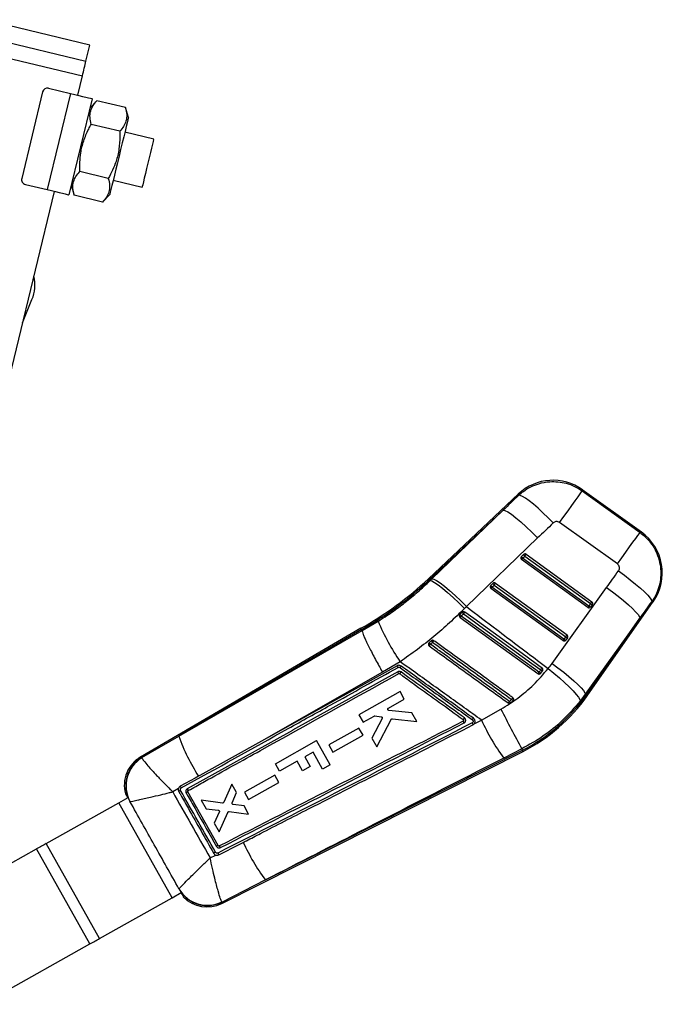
# Model space of a CAD drawing. Extents: x 65 to 748, y 47 to 563.
# Tile 17 of 25: x 190 to 276, y 430 to 563. Entities that reach past the tile are written whole.
import ezdxf

# ---------------------------------------------------------------- set-up
doc = ezdxf.new("R2010")
doc.units = 0
doc.header["$LTSCALE"] = 2
doc.layers.get('0').update_dxf_attribs({"linetype": 'CONTINUOUS'})

msp = doc.modelspace()

# ---------------------------------------------------------------- linework, layer by layer
at = {"color": 7, "linetype": 'CONTINUOUS'}
for p, q in [((199.143256, 559.259891), (184.8873, 562.70645)), ((184.366626, 560.552795), (198.622585, 557.106236)), ((183.887293, 558.570136), (198.143249, 555.123577)), ((198.622585, 557.106236), (199.143256, 559.259891)), ((197.517177, 552.533944), (198.143249, 555.123577)), ((193.596786, 553.481747), (196.545179, 552.768935)), ((192.792125, 552.990406), (189.972215, 541.326443)), ((196.545179, 552.768935), (193.411942, 539.808968)), ((199.461167, 552.063951), (196.327935, 539.103994)), ((200.111196, 551.779885), (199.147846, 550.767958)), ((203.937148, 550.854911), (200.111196, 551.779885)), ((204.331831, 549.514671), (203.937148, 550.854911)), ((203.168338, 547.674874), (199.34238, 548.599849)), ((207.749834, 546.6307), (203.861843, 547.570675)), ((201.630707, 541.31481), (197.804754, 542.239775)), ((190.463553, 540.52178), (193.411942, 539.808968)), ((196.641257, 540.399988), (197.035939, 539.059738)), ((202.295229, 541.090687), (206.183215, 540.150721)), ((182.092905, 488.734702), (194.38394, 539.573977)), ((200.861897, 538.134773), (197.035939, 539.059738)), ((200.861897, 538.134773), (201.825242, 539.146701)), ((190.101713, 521.861448), (191.359352, 524.991005)), ((265.454929, 499.214087), (273.231676, 493.625367)), ((273.4044, 493.6686), (265.45626, 499.380489)), ((256.866903, 498.810395), (244.731546, 487.375701)), ((254.794737, 496.610219), (244.855156, 487.244521)), ((245.211562, 487.362603), (254.794737, 496.610219)), ((270.174593, 489.371418), (262.397846, 494.960139)), ((259.441992, 492.872034), (249.858817, 483.624418)), ((257.253498, 490.373521), (257.552098, 490.654875)), ((266.19794, 483.514144), (257.281403, 489.958166)), ((257.418315, 490.147436), (257.716905, 490.428795)), ((266.334852, 483.703414), (257.418315, 490.147436)), ((257.716905, 490.428795), (266.577274, 484.025364)), ((257.895391, 490.675901), (266.75576, 484.272469)), ((244.855156, 487.244521), (244.966537, 487.126305)), ((244.966537, 487.126305), (245.211562, 487.362603)), ((253.116618, 486.475487), (253.415208, 486.756841)), ((262.839268, 479.053695), (253.144513, 486.060132)), ((253.281425, 486.249407), (253.580024, 486.53076)), ((262.97618, 479.242967), (253.281425, 486.249407)), ((253.580024, 486.53076), (253.7585, 486.777866)), ((253.580024, 486.53076), (263.218602, 479.564917)), ((253.7585, 486.777866), (263.397088, 479.812023)), ((261.372875, 475.962892), (268.723111, 486.202205)), ((266.129653, 471.616876), (274.999828, 484.294483)), ((249.858817, 483.624418), (249.587934, 483.354205)), ((266.577274, 484.025364), (266.334852, 483.703414)), ((266.814987, 483.892465), (266.572565, 483.570516)), ((235.816668, 480.396486), (237.968545, 481.661476)), ((248.980026, 482.577825), (248.936981, 482.52546)), ((249.278546, 482.859084), (248.980026, 482.577825)), ((249.007633, 482.1621), (259.480596, 474.593249)), ((273.207287, 482.046921), (265.857051, 471.807608)), ((265.981973, 471.720206), (273.207287, 482.046921)), ((235.64293, 480.699839), (205.964879, 463.359276)), ((235.732516, 480.543424), (211.112087, 466.157977)), ((235.732516, 480.543424), (235.816668, 480.396486)), ((235.816767, 480.395821), (235.816668, 480.396486)), ((245.134583, 479.018886), (244.825274, 478.750504)), ((263.218602, 479.564917), (262.97618, 479.242967)), ((263.456315, 479.432018), (263.213883, 479.110071)), ((240.931005, 476.202907), (238.542945, 474.806417)), ((259.855281, 474.649717), (260.097683, 474.971637)), ((259.850095, 474.643046), (259.855281, 474.649717)), ((240.918349, 472.168832), (235.372484, 469.055662)), ((239.345452, 469.958181), (241.484682, 471.159083)), ((241.484682, 471.159083), (240.918349, 472.168832)), ((256.12705, 470.914957), (256.189466, 470.991047)), ((265.857051, 471.807608), (265.164783, 470.886175)), ((265.981973, 471.720206), (265.857051, 471.807608)), ((242.515336, 469.321454), (239.410719, 469.641558)), ((251.88006, 468.33118), (254.503221, 469.819406)), ((255.805662, 470.649013), (256.12705, 470.914957)), ((235.372484, 469.055662), (235.938857, 468.045857)), ((235.938857, 468.045857), (237.410993, 468.872244)), ((238.49847, 468.543221), (237.129709, 465.922658)), ((237.513463, 468.892638), (238.368075, 468.790747)), ((237.802695, 464.722802), (239.714454, 468.432868)), ((239.883145, 468.523422), (243.165623, 468.161997)), ((243.165623, 468.161997), (242.515336, 469.321454)), ((250.887255, 467.826659), (251.88006, 468.33118)), ((235.384574, 467.262667), (231.330241, 464.986771)), ((235.927999, 466.293764), (235.384574, 467.262667)), ((250.887255, 467.826659), (250.896216, 467.837591)), ((206.147418, 463.300009), (211.112087, 466.157977)), ((231.873701, 464.01783), (235.927999, 466.293764)), ((237.129709, 465.922658), (237.802695, 464.722802)), ((222.280652, 465.514642), (213.950475, 460.883508)), ((224.127626, 462.455374), (229.674057, 465.567541)), ((231.514742, 462.287115), (229.674057, 465.567541)), ((231.330241, 464.986771), (231.873701, 464.01783)), ((257.307351, 464.462059), (254.872283, 463.222131)), ((257.398129, 464.282308), (257.307351, 464.462059)), ((206.147418, 463.300009), (206.162289, 463.250408)), ((216.904387, 443.62793), (257.47939, 464.121423)), ((222.77924, 446.797111), (257.398129, 464.282308)), ((229.213551, 463.99899), (228.091926, 463.369632)), ((228.091926, 463.369632), (228.809149, 462.091413)), ((230.495125, 461.714997), (229.213551, 463.99899)), ((224.686732, 461.458939), (224.127626, 462.455374)), ((227.064088, 462.7929), (224.686732, 461.458939)), ((227.781311, 461.51468), (227.064088, 462.7929)), ((228.809149, 462.091413), (227.781311, 461.51468)), ((231.514742, 462.287115), (230.495125, 461.714997)), ((213.950475, 460.883508), (213.773321, 460.785029)), ((224.037374, 460.898631), (219.983101, 458.622757)), ((224.580795, 459.929726), (224.037374, 460.898631)), ((211.067573, 459.110996), (210.301827, 458.673437)), ((218.277798, 459.681366), (217.17087, 457.256433)), ((218.905484, 458.562216), (218.277798, 459.681366)), ((220.526557, 457.653811), (224.580795, 459.929726)), ((203.038733, 457.184969), (204.288091, 457.885996)), ((203.9415, 458.400459), (204.005277, 458.43588)), ((203.9415, 458.400459), (204.053194, 458.270742)), ((204.122176, 458.11952), (204.238837, 457.858359)), ((216.416886, 451.434309), (212.334514, 458.647909)), ((212.375934, 458.826882), (212.386931, 458.83374)), ((218.305092, 457.208725), (218.905484, 458.562216)), ((219.983101, 458.622757), (220.526557, 457.653811)), ((193.286057, 451.712631), (203.036006, 457.183436)), ((210.213006, 444.392746), (203.036006, 457.183436)), ((210.215733, 444.394278), (203.038733, 457.184969)), ((204.551628, 457.361272), (204.535455, 457.368112)), ((216.995061, 457.15888), (214.154636, 457.528355)), ((214.154636, 457.528355), (214.793856, 456.388674)), ((214.793856, 456.388674), (216.438989, 456.185026)), ((219.905888, 456.778519), (218.437359, 456.971278)), ((220.521987, 455.680022), (219.905888, 456.778519)), ((216.572628, 455.945701), (215.885943, 454.441553)), ((216.548279, 453.260655), (217.725352, 455.905571)), ((217.900535, 456.004571), (220.521987, 455.680022)), ((215.885943, 454.441553), (216.548279, 453.260655)), ((200.463062, 438.921941), (193.286057, 451.712631)), ((177.458312, 442.831502), (191.986825, 450.983616)), ((199.163825, 438.192926), (191.986825, 450.983616)), ((215.33756, 449.772303), (216.091892, 450.154809)), ((222.77924, 446.797111), (216.950467, 443.810381)), ((210.215733, 444.394278), (211.465617, 445.095602)), ((211.416642, 445.068121), (211.578926, 444.832568)), ((211.672316, 444.69504), (211.72528, 444.532371)), ((200.463062, 438.921941), (210.213006, 444.392746)), ((216.950467, 443.810381), (216.925477, 443.840817)), ((184.635314, 430.040812), (199.163825, 438.192926))]:
    msp.add_line(p, q, dxfattribs=at)
at = {"color": 8, "linetype": 'CONTINUOUS'}
msp.add_line((211.149668, 445.581018), (211.151734, 445.592071), dxfattribs=at)
at = {"color": 7, "linetype": 'CONTINUOUS', "flags": 128}
for points in [[(198.143249, 555.123577), (198.208243, 555.392404), (198.27274, 555.659184), (198.336254, 555.921892), (198.398297, 556.178529), (198.458404, 556.42713), (198.516106, 556.665807), (198.570972, 556.892752), (198.622585, 557.106236)], [(196.545179, 552.768935), (197.114061, 552.631397), (197.661077, 552.499155), (198.165214, 552.377273), (198.607093, 552.270442), (198.969737, 552.182763), (199.2392, 552.117615), (199.405139, 552.077501), (199.461167, 552.063951)], [(204.331831, 549.514671), (204.312792, 549.435913), (204.256247, 549.202034), (204.163919, 548.820147), (204.038615, 548.301845), (203.88414, 547.662883), (203.705182, 546.922673), (203.50719, 546.103705), (203.29617, 545.230875), (203.078539, 544.330686), (202.860907, 543.430497), (202.649887, 542.557656), (202.45189, 541.738688), (202.272937, 540.998478), (202.118457, 540.359516), (201.993153, 539.841214), (201.900825, 539.459327), (201.844285, 539.225449), (201.825242, 539.146701), (201.825242, 539.146701)], [(207.749834, 546.6307), (207.730194, 546.549469), (207.672264, 546.309838), (207.578943, 545.923838), (207.45491, 545.410811), (207.30639, 544.796486), (207.140829, 544.111678), (206.966525, 543.390711)], [(206.966525, 543.390711), (206.792221, 542.669743), (206.626659, 541.984935), (206.478139, 541.37061), (206.354112, 540.857583), (206.260791, 540.471583), (206.202855, 540.231952), (206.183215, 540.150721)], [(193.411942, 539.808968), (193.980823, 539.67144), (194.527845, 539.539188), (195.031981, 539.417306), (195.47386, 539.310475), (195.8365, 539.222806), (196.105967, 539.157658), (196.271907, 539.117544), (196.327935, 539.103994)], [(262.397846, 494.960139), (262.985439, 495.77778), (263.542176, 496.552472), (264.052034, 497.261956), (264.50039, 497.885847), (264.874359, 498.406221), (265.163184, 498.80813), (265.358578, 499.080022), (265.454929, 499.214087)], [(261.541933, 494.895766), (260.847658, 495.596701), (260.158877, 496.26107), (259.493898, 496.871227), (258.870334, 497.410992), (258.304765, 497.866034), (257.812173, 498.224283), (257.405649, 498.476231), (257.095973, 498.61519), (256.89137, 498.637472)], [(254.794737, 496.610219), (255.037735, 496.570115), (255.410523, 496.385047), (255.900761, 496.061146), (256.492198, 495.609144), (257.165244, 495.044017), (257.897586, 494.384487), (258.664986, 493.652408), (259.441992, 492.872034)], [(270.174593, 489.371418), (270.762186, 490.18906), (271.318913, 490.963751), (271.828781, 491.673235), (272.277137, 492.297127), (272.651107, 492.817501), (272.939931, 493.21941), (273.135325, 493.491301), (273.231676, 493.625367)], [(270.323813, 488.435099), (271.134148, 487.84088), (271.908929, 487.244382), (272.626927, 486.66196), (273.268442, 486.109579), (273.81591, 485.602373), (274.254313, 485.154251), (274.571628, 484.777495), (274.759164, 484.482437), (274.811795, 484.277153)], [(244.966537, 487.126305), (245.204221, 487.080777), (245.572061, 486.890251), (246.057849, 486.561049), (246.645481, 486.1041), (247.315457, 485.534563), (248.045534, 484.871337), (248.811494, 484.136422), (249.587934, 483.354205)], [(245.211562, 487.362603), (245.45456, 487.322499), (245.827347, 487.137431), (246.317586, 486.81353), (246.909023, 486.361528), (247.582068, 485.796401), (248.314421, 485.136871), (249.081811, 484.404792), (249.858817, 483.624418)], [(268.723111, 486.202205), (269.527833, 485.610629), (270.297587, 485.016733), (271.011532, 484.436596), (271.650335, 483.885923), (272.196701, 483.379637), (272.635828, 482.93143), (272.955835, 482.553452), (273.14806, 482.25593), (273.207287, 482.046921)], [(259.620945, 474.787083), (259.182235, 475.104212), (257.427385, 476.372738), (250.408014, 481.446894), (249.148906, 482.357092)], [(249.446273, 482.636844), (249.884983, 482.319707), (251.639814, 481.051156), (258.659194, 475.977013), (259.862165, 475.107433)], [(260.038694, 475.351954), (259.605945, 475.664714), (257.850975, 476.933081), (250.831108, 482.006552), (249.622037, 482.880383)], [(211.112087, 466.157977), (219.906718, 471.226575), (235.816767, 480.395821)], [(240.504901, 475.650012), (225.908429, 467.531825), (222.280652, 465.514642)], [(260.859977, 475.284693), (261.638761, 474.651271), (262.382965, 474.016653), (263.072253, 473.398181), (263.68779, 472.812749), (264.212748, 472.276357), (264.632802, 471.803662), (264.936448, 471.407584), (265.115401, 471.098944), (265.164783, 470.886175)], [(261.372875, 475.962892), (262.177597, 475.371315), (262.947351, 474.777417), (263.661296, 474.19728), (264.300098, 473.646613), (264.846464, 473.140321), (265.285592, 472.692119), (265.605599, 472.314139), (265.797824, 472.016617), (265.857051, 471.807608)], [(240.610332, 474.844964), (226.440922, 466.961376), (226.42459, 466.952289), (212.270444, 459.079994)], [(238.542945, 474.806417), (227.992222, 468.777343), (222.280652, 465.514642)], [(213.773321, 460.785029), (213.307267, 460.52596), (211.311415, 459.416544)], [(203.038733, 457.184969), (203.03838, 457.184769), (203.038022, 457.18457), (203.037675, 457.184374), (203.037327, 457.184179), (203.036984, 457.183988), (203.036651, 457.183799), (203.036324, 457.183615), (203.036006, 457.183436)], [(193.286057, 451.712631), (193.134462, 451.627569), (192.978586, 451.540104), (192.81901, 451.450565), (192.656329, 451.359283), (192.491149, 451.266599), (192.32409, 451.17286), (192.155771, 451.078415), (191.986825, 450.983616)], [(216.510142, 450.176864), (216.966033, 450.410232), (218.889863, 451.395059), (219.803791, 451.862923)], [(199.163825, 438.192926), (199.332774, 438.287724), (199.501093, 438.38217), (199.66815, 438.475909), (199.833329, 438.568592), (199.99601, 438.659874), (200.155586, 438.749415), (200.311463, 438.836879), (200.463062, 438.921941)]]:
    msp.add_lwpolyline(points, dxfattribs=at)
at = {"color": 8, "linetype": 'CONTINUOUS', "flags": 128}
for points in [[(265.45626, 499.380489), (265.456111, 499.361991), (265.454929, 499.214087)], [(256.89137, 498.637472), (256.869615, 498.791172), (256.866903, 498.810395)], [(273.231676, 493.625367), (273.385197, 493.663797), (273.4044, 493.6686)], [(244.855156, 487.244521), (244.801095, 487.30189), (244.762461, 487.342889), (244.739275, 487.3675), (244.731546, 487.375701)], [(274.999828, 484.294483), (274.978926, 484.292556), (274.811795, 484.277153)], [(266.129653, 471.616876), (266.120424, 471.623338), (266.092718, 471.642722), (266.046564, 471.675015), (265.981973, 471.720206)], [(205.964879, 463.359276), (205.985169, 463.352687), (206.147418, 463.300009)], [(257.47939, 464.121423), (257.474314, 464.131484), (257.459065, 464.161664), (257.433673, 464.211945), (257.398129, 464.282308)], [(216.950467, 443.810381), (216.909508, 443.648211), (216.904387, 443.62793)]]:
    msp.add_lwpolyline(points, dxfattribs=at)
at = {"color": 7, "linetype": 'CONTINUOUS'}
for centre, radius, start, end in [((193.440124, 552.833746), 0.666667, 76.40881767, 166.40881767), ((190.620214, 541.16978), 0.666667, 166.40881767, 256.40881767), ((186.410654, 526.979681), 5.333333, 338.10686355, 12.48522403), ((261.50737, 493.885579), 6.766667, 53.9686324, 133.6348768), ((269.455506, 488.173692), 6.766667, 324.71283669, 54.63516809), ((257.439943, 490.177539), 0.270667, 148.24233095, 234.14420233), ((257.436034, 490.179889), 0.266107, 133.31036855, 148.23020925), ((257.802332, 490.600504), 0.593918, 202.4686251, 229.71564873), ((133.925955, 579.333906), 152.330527, 324.07523357, 324.16309618), ((257.736469, 490.457627), 0.269999, 53.94220328, 133.0673883), ((258.100646, 490.881643), 0.593573, 202.45998917, 229.72219518), ((22.131243, 660.781739), 290.724491, 324.12915603, 324.18923085), ((212.997517, 521.054236), 46.274097, 299.30012486, 313.2972794), ((212.997517, 521.054236), 46.454341, 299.30149443, 313.2972794), ((253.303058, 486.279507), 0.270667, 148.24233095, 234.14420233), ((253.298437, 486.282427), 0.265198, 133.28247817, 148.25288985), ((253.665178, 486.702263), 0.593587, 202.46031055, 229.7218738), ((131.820247, 573.964274), 149.822281, 324.07521136, 324.16454646), ((253.599578, 486.559601), 0.269992, 53.94099883, 133.06859274), ((253.96405, 486.983839), 0.593933, 202.46976325, 229.71570901), ((48.639457, 641.631165), 268.954422, 324.1267247, 324.19166217), ((266.599058, 484.053428), 0.269323, 323.29757168, 54.42001706), ((148.286856, 568.951597), 145.611065, 324.07320629, 324.16512346), ((266.356486, 483.733516), 0.270667, 234.14420233, 320.35222786), ((266.704328, 484.085244), 0.531325, 225.9420127, 255.64144414), ((266.349859, 483.738701), 0.279078, 320.40135909, 322.94035721), ((266.946773, 484.407234), 0.53137, 225.94329906, 255.64015778), ((264.455191, 492.503066), 28.619617, 202.26040799, 214.71850005), ((249.617233, 482.890372), 0.709731, 206.12774363, 228.71038614), ((203.9733, 514.938495), 55.699041, 323.95253347, 324.20022636), ((249.887097, 483.143951), 0.671925, 205.08458604, 228.99987092), ((151.864132, 553.247721), 120.449866, 324.11033132, 324.25319793), ((248.976497, 482.081608), 4.913306, 218.56137409, 221.74015087), ((228.759923, 490.859579), 20.471804, 323.94464355, 324.71367175), ((143.287856, 565.676576), 147.6349, 324.07419294, 324.16485086), ((262.99781, 479.273069), 0.270667, 234.14420233, 320.35222786), ((263.345626, 479.624743), 0.531265, 225.94028366, 255.6420455), ((263.018944, 479.256225), 0.243643, 320.23049972, 323.13975313), ((23.461956, 652.930589), 295.869744, 324.12967839, 324.18870849), ((263.588053, 479.946701), 0.531275, 225.94056663, 255.6428902), ((263.240383, 479.592981), 0.269324, 323.29793156, 54.41965718), ((252.494, 485.134469), 9.978194, 219.77628374, 221.33896488), ((230.076449, 489.253605), 18.37062, 323.50152575, 324.33899848), ((239.757607, 475.006041), 0.986482, 25.33592, 40.7527057), ((232.877376, 481.295076), 9.95765, 323.79081253, 325.2370286), ((135.755102, 564.891209), 153.17862, 324.11659025, 324.22939638), ((260.262342, 475.529344), 0.581506, 226.51437846, 253.55114922), ((230.275693, 482.472805), 13.21149, 323.34447115, 324.59846645), ((204.105317, 514.836402), 68.453874, 323.99278263, 324.19308538), ((260.04101, 475.235118), 0.614158, 226.8453906, 252.39738592), ((235.237023, 486.175081), 25.608037, 323.98262756, 324.60069568), ((258.605763, 473.270747), 3.419615, 219.04184549, 223.54349953), ((246.897031, 485.073413), 23.292556, 296.7972794, 325.02058205), ((246.897031, 485.073413), 23.4728, 296.7972794, 325.02058205), ((364.884287, 524.182267), 123.041864, 206.22032399, 209.03638581), ((237.913165, 483.584365), 21.818178, 323.60917732, 324.31037331), ((259.917815, 474.245056), 5.462721, 218.34824449, 221.16941442), ((240.444852, 475.883035), 12.668991, 323.64149603, 324.78526975), ((278.968489, 480.765337), 29.805893, 204.65611509, 216.05643338), ((237.285699, 475.776295), 27.884942, 200.17744566, 212.52119101), ((208.183778, 459.561669), 4.398333, 119.76046852, 195.28458213), ((208.401594, 459.502478), 4.416169, 120.69294316, 208.90161831), ((208.451594, 459.459466), 4.428562, 121.12728064, 208.28039254), ((215.687407, 450.971384), 8.991105, 118.74340904, 120.58069488), ((227.976104, 430.927437), 23.540335, 119.40888227, 120.02675418), ((246.302111, 464.02021), 29.154083, 204.64540243, 216.21103685), ((231.024681, 423.950158), 30.489981, 119.35854101, 119.89755183), ((214.978725, 447.815939), 4.426222, 210.16091598, 296.09256406), ((214.921465, 447.553914), 4.398333, 223.39415849, 297.22149761), ((210.434064, 444.002311), 0.448671, 119.1184056, 119.51779123)]:
    msp.add_arc(centre, radius, start, end, dxfattribs=at)
at = {"color": 8, "linetype": 'CONTINUOUS'}
msp.add_arc((214.985829, 447.765601), 4.416284, 213.08434588, 296.41452016, dxfattribs=at)
at = {"color": 7, "linetype": 'CONTINUOUS'}
for centre, major_axis, ratio, start_param, end_param in [((312.264303, 485.927795), (222.313164, 207.718541), 0.1556261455, 1.6754496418, 1.6850915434), ((312.751027, 486.605076), (222.195773, 207.843166), 0.1356176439, 1.6752891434, 1.684931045), ((250.247581, 531.522859), (171.111102, 244.68702), 0.1382424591, 4.6233432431, 4.6325769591), ((249.760856, 530.845578), (171.101794, 244.693532), 0.1586388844, 4.6233321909, 4.6325659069), ((247.504271, 485.918393), (9.963553, 13.864361), 0.999926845, 4.6631080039, 4.7129170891)]:
    msp.add_ellipse(centre, major_axis=major_axis, ratio=ratio, start_param=start_param, end_param=end_param, dxfattribs=at)
for points, knots in [([(199.34238, 548.599849), (199.267016, 548.910205), (199.114652, 549.537649), (199.209445, 550.389806), (199.554754, 551.142825), (199.924586, 551.566239), (200.111196, 551.779885)], [0, 0, 0, 0, 0.2646049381, 0.5349481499, 0.765343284, 1, 1, 1, 1]), ([(203.937148, 550.854911), (204.012512, 550.544553), (204.164875, 549.917109), (204.070092, 549.064963), (203.724771, 548.311946), (203.354945, 547.888525), (203.168338, 547.674874)], [0, 0, 0, 0, 0.2646049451, 0.5349474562, 0.7653428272, 1, 1, 1, 1]), ([(197.804754, 542.239775), (197.802964, 543.082729), (197.799987, 544.483956), (198.286033, 546.402966), (198.827698, 547.669376), (199.223193, 548.384374), (199.34238, 548.599849)], [0, 0, 0, 0, 0.3793841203, 0.630643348, 0.8886891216, 1, 1, 1, 1]), ([(203.168338, 547.674874), (203.175927, 547.428747), (203.200672, 546.626259), (203.106385, 545.2525), (202.666653, 543.321658), (202.017365, 542.063849), (201.630707, 541.31481)], [0, 0, 0, 0, 0.1113106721, 0.3629245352, 0.6206143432, 1, 1, 1, 1]), ([(197.035939, 539.059738), (196.960574, 539.370094), (196.80821, 539.997539), (196.903004, 540.849695), (197.248313, 541.602714), (197.618144, 542.026128), (197.804754, 542.239775)], [0, 0, 0, 0, 0.2646048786, 0.5349481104, 0.7653432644, 1, 1, 1, 1]), ([(201.630707, 541.31481), (201.706071, 541.004453), (201.858433, 540.377009), (201.763651, 539.524852), (201.41833, 538.771835), (201.048504, 538.34842), (200.861897, 538.134773)], [0, 0, 0, 0, 0.2646049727, 0.5349481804, 0.7653435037, 1, 1, 1, 1]), ([(256.89137, 498.637472), (257.095292, 498.815351), (257.592888, 499.249399), (258.50059, 499.790198), (259.688812, 500.261332), (260.935641, 500.485209), (262.17777, 500.467832), (263.309921, 500.263433), (264.429882, 499.865122), (265.113248, 499.431098), (265.454929, 499.214087)], [0, 0, 0, 0, 0.0873921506, 0.2132491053, 0.3391055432, 0.4988415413, 0.6188015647, 0.738761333, 0.8693812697, 1, 1, 1, 1]), ([(262.397846, 494.960139), (262.392512, 494.963896), (262.326579, 495.010338), (262.18243, 495.075501), (261.981829, 495.093659), (261.782866, 495.055394), (261.64076, 494.984171), (261.562295, 494.91398), (261.541933, 494.895766)], [0, 0, 0, 0, 0.0210033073, 0.2595972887, 0.4981508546, 0.6582550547, 0.9113188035, 1, 1, 1, 1]), ([(273.231676, 493.625367), (273.672263, 493.254432), (274.398738, 492.642805), (275.140792, 491.542103), (275.64791, 490.475416), (275.955755, 489.322153), (276.051784, 488.128685), (275.955891, 486.992524), (275.667803, 485.894732), (275.271609, 484.985617), (274.939447, 484.473835), (274.811795, 484.277153)], [0, 0, 0, 0, 0.1640705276, 0.2705322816, 0.376994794, 0.5010281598, 0.6095026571, 0.7179766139, 0.8254470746, 0.9329181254, 1, 1, 1, 1]), ([(270.323813, 488.435099), (270.337023, 488.454852), (270.392205, 488.537371), (270.452737, 488.705556), (270.456235, 488.904136), (270.407075, 489.09165), (270.320154, 489.249204), (270.218806, 489.334296), (270.174593, 489.371418)], [0, 0, 0, 0, 0.0682013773, 0.2849160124, 0.5017958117, 0.6255365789, 0.8366379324, 1, 1, 1, 1]), ([(237.968545, 481.661476), (238.584684, 482.058977), (239.816933, 482.85396), (241.600911, 484.180118), (243.333841, 485.595733), (244.422309, 486.616118), (244.966537, 487.126305)], [0, 0, 0, 0, 0.2470928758, 0.4941732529, 0.7470896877, 1, 1, 1, 1]), ([(249.587934, 483.354205), (248.924795, 482.710234), (247.598513, 481.422286), (245.472873, 479.58882), (243.258259, 477.829999), (241.706763, 476.745276), (240.931005, 476.202907)], [0, 0, 0, 0, 0.2476453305, 0.4952927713, 0.7476429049, 1, 1, 1, 1]), ([(249.622037, 482.880383), (249.617262, 482.883691), (249.587585, 482.904248), (249.524668, 482.930078), (249.432868, 482.935275), (249.345741, 482.911847), (249.300219, 482.876103), (249.278546, 482.859084)], [0, 0, 0, 0, 0.0467711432, 0.290649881, 0.5345189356, 0.7783794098, 1, 1, 1, 1]), ([(249.858817, 483.624418), (251.219739, 482.588965), (254.406272, 480.164501), (258.075216, 477.38707), (260.382995, 475.644794), (260.859977, 475.284693)], [0, 0, 0, 0, 0.3716168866, 0.8701229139, 1, 1, 1, 1]), ([(248.936981, 482.52546), (248.923285, 482.497989), (248.895889, 482.443044), (248.892432, 482.349094), (248.918429, 482.260417), (248.962468, 482.198003), (248.996933, 482.170605), (249.007633, 482.1621)], [0, 0, 0, 0, 0.2255145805, 0.4510614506, 0.6758586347, 0.8993750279, 1, 1, 1, 1]), ([(249.148906, 482.357092), (249.193507, 482.399051), (249.292661, 482.492333), (249.391754, 482.585555), (249.446273, 482.636844)], [0, 0, 0, 0, 0.4498216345, 1, 1, 1, 1]), ([(235.732516, 480.543424), (235.673231, 480.647272), (235.613764, 480.751437), (235.643119, 480.699523), (235.643208, 480.699365)], [0, 0, 0, 0, 0.9969448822, 1, 1, 1, 1]), ([(235.816767, 480.395821), (235.819869, 480.343477), (235.826073, 480.238791), (235.942383, 479.898902), (236.136125, 479.431863), (236.406545, 478.842356), (236.74684, 478.146163), (237.145305, 477.365983), (237.59268, 476.521153), (238.047273, 475.688009), (238.369846, 475.111635), (238.526357, 474.835666), (238.542945, 474.806417)], [0, 0, 0, 0, 0.1120074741, 0.2240150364, 0.3360222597, 0.4480296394, 0.5600393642, 0.6720492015, 0.7840628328, 0.8960759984, 0.9889854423, 1, 1, 1, 1]), ([(245.470554, 479.033778), (245.445384, 479.048599), (245.393884, 479.078925), (245.302433, 479.089828), (245.212047, 479.071645), (245.158374, 479.039402), (245.135009, 479.019254), (245.134583, 479.018886)], [0, 0, 0, 0, 0.24052733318, 0.49212666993, 0.74372149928, 0.99531909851, 1, 1, 1, 1]), ([(256.111026, 471.34108), (255.966515, 471.445556), (255.237081, 471.972908), (252.167971, 474.191786), (248.765651, 476.651533), (245.948262, 478.688411), (245.470554, 479.033778)], [0, 0, 0, 0, 0.0407437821, 0.2056576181, 0.8653137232, 1, 1, 1, 1]), ([(244.733821, 478.577375), (244.733273, 478.546788), (244.732178, 478.485615), (244.769182, 478.399876), (244.812789, 478.350106), (244.840578, 478.329356), (244.844089, 478.326735)], [0, 0, 0, 0, 0.3180061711, 0.635995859, 0.9540126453, 1, 1, 1, 1]), ([(244.825274, 478.750504), (244.80505, 478.729289), (244.76377, 478.685985), (244.74009, 478.621423), (244.734823, 478.584416), (244.733821, 478.577375)], [0, 0, 0, 0, 0.43748359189, 0.89296389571, 1, 1, 1, 1]), ([(244.844089, 478.326735), (246.616159, 477.04558), (250.160297, 474.483271), (253.704469, 471.920996), (255.476555, 470.639859)], [0, 0, 0, 0, 0.5000002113, 1, 1, 1, 1]), ([(245.002221, 478.543748), (245.038381, 478.575062), (245.141085, 478.664002), (245.243785, 478.752936), (245.310327, 478.810558)], [0, 0, 0, 0, 0.3520815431, 1, 1, 1, 1]), ([(255.633653, 470.855767), (255.487432, 470.9615), (254.75633, 471.490165), (251.685713, 473.710575), (248.288118, 476.167498), (245.475441, 478.201531), (245.002221, 478.543748)], [0, 0, 0, 0, 0.0412600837, 0.2063010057, 0.8664635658, 1, 1, 1, 1]), ([(245.310327, 478.810558), (247.100727, 477.515831), (250.647191, 474.951206), (254.193706, 472.386641), (255.949796, 471.116773)], [0, 0, 0, 0, 0.5048408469, 1, 1, 1, 1]), ([(211.458619, 459.189919), (216.255262, 461.857512), (222.943393, 465.577032), (232.673458, 470.990071), (237.606964, 473.735324), (240.649204, 475.428181)], [0, 0, 0, 0, 0.4929376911, 0.6873207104, 1, 1, 1, 1]), ([(241.057764, 475.617396), (241.007386, 475.646734), (240.906632, 475.705409), (240.72986, 475.723389), (240.593762, 475.695212), (240.523613, 475.65953), (240.504901, 475.650012)], [0, 0, 0, 0, 0.2971966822, 0.5943862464, 0.8918039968, 1, 1, 1, 1]), ([(240.649204, 475.428181), (240.658041, 475.43268), (240.691341, 475.449632), (240.756028, 475.463051), (240.84006, 475.454499), (240.887954, 475.426647), (240.911862, 475.412743)], [0, 0, 0, 0, 0.10758235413, 0.40539478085, 0.70318282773, 1, 1, 1, 1]), ([(240.911862, 475.412743), (242.534576, 474.239223), (245.779729, 471.89238), (249.024992, 469.545661), (250.647486, 468.372401)], [0, 0, 0, 0, 0.5000423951, 1, 1, 1, 1]), ([(251.88006, 468.33118), (250.329929, 469.446274), (247.177423, 471.714044), (243.527579, 474.337727), (241.427716, 475.846107), (240.931005, 476.202907)], [0, 0, 0, 0, 0.4248122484, 0.8639422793, 1, 1, 1, 1]), ([(250.795375, 468.577558), (249.172424, 469.750849), (245.926523, 472.097432), (242.680684, 474.444074), (241.057764, 475.617396)], [0, 0, 0, 0, 0.4999998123, 1, 1, 1, 1]), ([(254.503221, 469.819406), (255.274724, 470.295954), (256.832254, 471.258021), (258.984375, 473.096638), (260.220681, 474.538898), (260.859977, 475.284693)], [0, 0, 0, 0, 0.32156278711, 0.64917932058, 1, 1, 1, 1]), ([(259.862165, 475.107433), (259.829544, 475.064112), (259.749166, 474.957367), (259.668734, 474.85055), (259.620945, 474.787083)], [0, 0, 0, 0, 0.4058387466, 1, 1, 1, 1]), ([(260.097683, 474.971637), (260.111952, 474.994553), (260.142224, 475.043168), (260.156295, 475.131613), (260.141206, 475.221967), (260.100059, 475.29957), (260.057789, 475.335654), (260.038694, 475.351954)], [0, 0, 0, 0, 0.1890990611, 0.401159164, 0.6132169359, 0.8252815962, 1, 1, 1, 1]), ([(212.386931, 458.83374), (212.487498, 458.889639), (213.217507, 459.295413), (216.46525, 461.100752), (225.81268, 466.297286), (234.52975, 471.145788), (240.729402, 474.594083)], [0, 0, 0, 0, 0.0106438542, 0.0772635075, 0.3437421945, 1, 1, 1, 1]), ([(241.044542, 474.819349), (241.004815, 474.842399), (240.925364, 474.888497), (240.786078, 474.902424), (240.679427, 474.88009), (240.624621, 474.852229), (240.610332, 474.844964)], [0, 0, 0, 0, 0.2982152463, 0.5964177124, 0.8947723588, 1, 1, 1, 1]), ([(240.729402, 474.594083), (240.729172, 474.599166), (240.728696, 474.609692), (240.703313, 474.667596), (240.662352, 474.749959), (240.627672, 474.813296), (240.610332, 474.844964)], [0, 0, 0, 0, 0.2373832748, 0.4915928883, 0.7457951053, 1, 1, 1, 1]), ([(240.729402, 474.594083), (240.742806, 474.599939), (240.770579, 474.612072), (240.817092, 474.611741), (240.852374, 474.600153), (240.869773, 474.588621), (240.87447, 474.585508)], [0, 0, 0, 0, 0.28513532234, 0.59079742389, 0.88952597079, 1, 1, 1, 1]), ([(240.87447, 474.58551), (241.003401, 474.492293), (241.717236, 473.976194), (244.564743, 471.917497), (247.283364, 469.952057), (249.417067, 468.409486)], [0, 0, 0, 0, 0.045279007, 0.2506893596, 1, 1, 1, 1]), ([(249.588172, 468.641012), (249.441952, 468.746746), (248.01804, 469.776394), (245.170144, 471.835818), (242.468524, 473.789567), (241.044552, 474.819352)], [0, 0, 0, 0, 0.0513425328, 0.4999805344, 1, 1, 1, 1]), ([(259.480596, 474.593249), (259.506878, 474.577913), (259.559441, 474.547241), (259.651965, 474.537382), (259.7415, 474.556679), (259.808669, 474.59676), (259.839473, 474.631177), (259.850095, 474.643046)], [0, 0, 0, 0, 0.2201659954, 0.4403246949, 0.661068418, 0.8831235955, 1, 1, 1, 1]), ([(255.949796, 471.116773), (255.915879, 471.088304), (255.811214, 471.000449), (255.705267, 470.914121), (255.633653, 470.855767)], [0, 0, 0, 0, 0.3240472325, 1, 1, 1, 1]), ([(256.189466, 470.991047), (256.201544, 471.019131), (256.225701, 471.075298), (256.223997, 471.168805), (256.193503, 471.255692), (256.149245, 471.311617), (256.118136, 471.335599), (256.111026, 471.34108)], [0, 0, 0, 0, 0.2327572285, 0.4655186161, 0.6982718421, 0.931036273, 1, 1, 1, 1]), ([(239.265264, 469.764294), (239.261896, 469.783172), (239.255161, 469.820925), (239.269685, 469.877435), (239.299662, 469.926405), (239.330435, 469.947759), (239.345452, 469.958181)], [0, 0, 0, 0, 0.2526498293, 0.5052785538, 0.7585743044, 1, 1, 1, 1]), ([(239.410719, 469.641558), (239.391964, 469.645399), (239.354452, 469.653082), (239.307274, 469.687395), (239.277951, 469.726858), (239.268564, 469.754556), (239.265264, 469.764294)], [0, 0, 0, 0, 0.2826017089, 0.5652253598, 0.8471434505, 1, 1, 1, 1]), ([(255.476555, 470.639859), (255.50299, 470.624431), (255.555863, 470.593574), (255.648568, 470.58425), (255.73605, 470.601847), (255.783494, 470.633993), (255.805662, 470.649013)], [0, 0, 0, 0, 0.2579312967, 0.5158843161, 0.7738033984, 1, 1, 1, 1]), ([(265.164783, 470.886175), (264.389482, 469.99106), (262.895686, 468.266415), (260.23035, 466.103068), (258.288586, 465.012937), (257.307351, 464.462059)], [0, 0, 0, 0, 0.34801547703, 0.67053149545, 1, 1, 1, 1]), ([(237.410993, 468.872244), (237.428479, 468.880148), (237.461127, 468.894907), (237.496866, 468.893358), (237.513463, 468.892638)], [0, 0, 0, 0, 0.5356086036, 1, 1, 1, 1]), ([(238.368075, 468.790747), (238.386907, 468.786486), (238.42458, 468.777963), (238.471431, 468.742396), (238.501526, 468.700237), (238.510259, 468.669801), (238.513709, 468.657776)], [0, 0, 0, 0, 0.2739902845, 0.5480745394, 0.8214523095, 1, 1, 1, 1]), ([(238.513709, 468.657776), (238.516163, 468.638554), (238.521208, 468.599047), (238.506184, 468.562159), (238.49847, 468.543218)], [0, 0, 0, 0, 0.48655419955, 1, 1, 1, 1]), ([(239.714454, 468.432868), (239.724892, 468.448959), (239.745769, 468.481142), (239.795091, 468.512538), (239.842955, 468.525503), (239.872581, 468.523969), (239.883145, 468.523422)], [0, 0, 0, 0, 0.2812316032, 0.5624815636, 0.843987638, 1, 1, 1, 1]), ([(249.588172, 468.641012), (249.582866, 468.63375), (249.567588, 468.612841), (249.5345, 468.567601), (249.491119, 468.50859), (249.45024, 468.453338), (249.424257, 468.418613), (249.419279, 468.412294), (249.417067, 468.409486)], [0, 0, 0, 0, 0.06377640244, 0.1836321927, 0.3984951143, 0.61334622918, 0.82819867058, 1, 1, 1, 1]), ([(249.417067, 468.409486), (249.427461, 468.400152), (249.449823, 468.38007), (249.469346, 468.337783), (249.474246, 468.2909), (249.464009, 468.244443), (249.445291, 468.219528), (249.435862, 468.206979)], [0, 0, 0, 0, 0.1822251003, 0.392056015, 0.5935059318, 0.7952562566, 1, 1, 1, 1]), ([(249.53414, 467.951272), (249.569595, 467.973866), (249.643809, 468.02116), (249.720565, 468.133436), (249.759307, 468.266377), (249.751033, 468.404643), (249.697478, 468.540417), (249.625826, 468.606359), (249.588172, 468.641012)], [0, 0, 0, 0, 0.152253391, 0.3187046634, 0.4831395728, 0.6494674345, 0.8157881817, 1, 1, 1, 1]), ([(250.647486, 468.372404), (250.669208, 468.353025), (250.711711, 468.315108), (250.74589, 468.235869), (250.753483, 468.152257), (250.732345, 468.071047), (250.686405, 467.999703), (250.639736, 467.969578), (250.616402, 467.954516)], [0, 0, 0, 0, 0.1728870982, 0.3382733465, 0.5036965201, 0.6691398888, 0.8345702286, 1, 1, 1, 1]), ([(250.896216, 467.837591), (250.920775, 467.873624), (250.978075, 467.957694), (251.01648, 468.116749), (251.001131, 468.291782), (250.929257, 468.457886), (250.840521, 468.537204), (250.795375, 468.577558)], [0, 0, 0, 0, 0.1568685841, 0.3660006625, 0.5750038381, 0.783773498, 1, 1, 1, 1]), ([(250.616402, 467.954511), (244.450183, 464.794782), (233.045617, 458.950788), (221.640075, 453.109732), (216.401279, 450.426817)], [0, 0, 0, 0, 0.5406798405, 1, 1, 1, 1]), ([(249.399047, 468.178667), (243.932234, 465.378239), (232.998607, 459.777382), (222.064028, 454.179415), (216.596738, 451.380431)], [0, 0, 0, 0, 0.4999998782, 1, 1, 1, 1]), ([(216.733784, 451.148283), (222.195932, 453.945651), (233.129819, 459.545299), (244.062836, 465.147643), (249.53414, 467.951272)], [0, 0, 0, 0, 0.4995613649, 1, 1, 1, 1]), ([(219.803791, 451.862923), (219.943497, 451.934444), (220.724479, 452.334254), (223.656501, 453.835306), (233.825488, 459.041782), (243.352519, 463.921995), (250.728687, 467.700431)], [0, 0, 0, 0, 0.0135520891, 0.0757581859, 0.2844189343, 1, 1, 1, 1]), ([(249.53414, 467.951272), (249.517965, 467.982088), (249.485615, 468.043719), (249.442377, 468.119359), (249.409763, 468.170877), (249.402294, 468.175901), (249.39856, 468.178413)], [0, 0, 0, 0, 0.2500015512, 0.5000047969, 0.7500009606, 1, 1, 1, 1]), ([(249.435862, 468.206979), (249.435328, 468.206401), (249.424811, 468.195021), (249.411593, 468.186633), (249.399047, 468.178671)], [0, 0, 0, 0, 0.0507847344, 1, 1, 1, 1]), ([(250.616402, 467.954516), (250.632714, 467.922286), (250.665338, 467.857826), (250.703961, 467.774282), (250.727903, 467.715815), (250.728439, 467.705446), (250.728697, 467.700444)], [0, 0, 0, 0, 0.254328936, 0.5086613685, 0.7629938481, 1, 1, 1, 1]), ([(250.728687, 467.700436), (250.785317, 467.737105), (250.842834, 467.774348), (250.886581, 467.825865), (250.887255, 467.826659)], [0, 0, 0, 0, 0.9845834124, 1, 1, 1, 1]), ([(206.162289, 463.250408), (206.227765, 463.13314), (206.353454, 462.90803), (206.885434, 462.265576), (207.490812, 461.583738), (208.204923, 460.811406), (209.046056, 459.934262), (209.794104, 459.177768), (210.19021, 458.783906), (210.298714, 458.676518), (210.301827, 458.673437)], [0, 0, 0, 0, 0.1967579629, 0.377700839, 0.50530795, 0.6329408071, 0.809847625, 0.9480611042, 0.9985099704, 1, 1, 1, 1]), ([(254.872283, 463.222131), (248.666998, 460.0465), (237.968994, 454.571666), (227.271673, 449.096468), (222.77924, 446.797111)], [0, 0, 0, 0, 0.58004131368, 1, 1, 1, 1]), ([(211.067573, 459.110996), (211.058403, 459.067368), (211.037298, 458.966947), (211.057704, 458.826739), (211.098047, 458.743247), (211.11317, 458.711948)], [0, 0, 0, 0, 0.3244169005, 0.7467371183, 1, 1, 1, 1]), ([(211.311415, 459.416544), (211.255616, 459.376479), (211.152317, 459.302308), (211.088872, 459.18006), (211.069711, 459.117928), (211.067573, 459.110996)], [0, 0, 0, 0, 0.5106841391, 0.945407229, 1, 1, 1, 1]), ([(211.311415, 459.416544), (211.314677, 459.414866), (211.321246, 459.411486), (211.348632, 459.373574), (211.386071, 459.315013), (211.424982, 459.249642), (211.449468, 459.206166), (211.458619, 459.189919)], [0, 0, 0, 0, 0.2129082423, 0.4287932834, 0.6446799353, 0.8672097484, 1, 1, 1, 1]), ([(211.363694, 458.854624), (211.352649, 458.879945), (211.330336, 458.931098), (211.331344, 459.016456), (211.358936, 459.095849), (211.404999, 459.155243), (211.443415, 459.180086), (211.458619, 459.189919)], [0, 0, 0, 0, 0.2128622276, 0.4300274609, 0.6446878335, 0.8593758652, 1, 1, 1, 1]), ([(212.270444, 459.079994), (212.265602, 459.077206), (212.221264, 459.051679), (212.147075, 458.986192), (212.076389, 458.861225), (212.05371, 458.718939), (212.075181, 458.602358), (212.104749, 458.543343), (212.113843, 458.525194)], [0, 0, 0, 0, 0.0263219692, 0.2410473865, 0.4558009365, 0.6901823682, 0.9047174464, 1, 1, 1, 1]), ([(212.386931, 458.83374), (212.386934, 458.838535), (212.386938, 458.848203), (212.361727, 458.90577), (212.321667, 458.986353), (212.287518, 459.04878), (212.270444, 459.079994)], [0, 0, 0, 0, 0.24698095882, 0.49798599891, 0.74899401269, 1, 1, 1, 1]), ([(204.122176, 458.11952), (204.109774, 458.156043), (204.084967, 458.229098), (204.052129, 458.326268), (204.026463, 458.398011), (204.011154, 458.433254), (204.006904, 458.435153), (204.005277, 458.43588)], [0, 0, 0, 0, 0.2193193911, 0.4386983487, 0.6561233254, 0.8683703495, 1, 1, 1, 1]), ([(204.053194, 458.270742), (204.056952, 458.265847), (204.064467, 458.256058), (204.088614, 458.198352), (204.120384, 458.116308), (204.152475, 458.031862), (204.172856, 457.978772), (204.179799, 457.960687)], [0, 0, 0, 0, 0.21933117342, 0.43861731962, 0.65939547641, 0.88397292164, 1, 1, 1, 1]), ([(204.551628, 457.361272), (204.652701, 457.374164), (204.846723, 457.398913), (205.597874, 457.558002), (206.44158, 457.747691), (207.429639, 457.97707), (208.586136, 458.252963), (209.609366, 458.5025), (210.149692, 458.635773), (210.297585, 458.672387), (210.301827, 458.673437)], [0, 0, 0, 0, 0.19675766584, 0.37770032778, 0.50530729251, 0.63294016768, 0.80984669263, 0.94806097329, 0.99851025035, 1, 1, 1, 1]), ([(210.301827, 458.673437), (211.129576, 457.211186), (212.808914, 454.244572), (214.486739, 451.2771), (215.33756, 449.772303)], [0, 0, 0, 0, 0.4929024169, 1, 1, 1, 1]), ([(211.11317, 458.711948), (211.192553, 458.571774), (211.627612, 457.803545), (213.199453, 455.027387), (214.690875, 452.390815), (215.826929, 450.382472)], [0, 0, 0, 0, 0.0504947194, 0.2767381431, 1, 1, 1, 1]), ([(216.07626, 450.524274), (214.506294, 453.300951), (212.936067, 456.078091), (211.363955, 458.854162), (211.363694, 458.854624)], [0, 0, 0, 0, 0.9998336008, 1, 1, 1, 1]), ([(212.334514, 458.647909), (212.331848, 458.646548), (212.326515, 458.643825), (212.285657, 458.621252), (212.223823, 458.586797), (212.161706, 458.552046), (212.123395, 458.530553), (212.113843, 458.525194)], [0, 0, 0, 0, 0.224349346, 0.4486993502, 0.6730520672, 0.9184788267, 1, 1, 1, 1]), ([(212.113843, 458.525194), (212.202687, 458.368139), (212.646908, 457.582861), (214.007756, 455.17728), (215.279784, 452.928765), (216.196418, 451.308465)], [0, 0, 0, 0, 0.0652872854, 0.3264376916, 1, 1, 1, 1]), ([(212.334514, 458.647909), (212.328342, 458.662148), (212.315999, 458.690628), (212.316694, 458.738053), (212.332002, 458.782056), (212.354897, 458.811151), (212.371537, 458.823594), (212.375934, 458.826882)], [0, 0, 0, 0, 0.2297674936, 0.459547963, 0.6889804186, 0.9178190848, 1, 1, 1, 1]), ([(211.151734, 445.592071), (210.043163, 447.568759), (207.843043, 451.491782), (205.643092, 455.414893), (204.551628, 457.361272)], [0, 0, 0, 0, 0.5038685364, 1, 1, 1, 1]), ([(217.17087, 457.256433), (217.161193, 457.239831), (217.14184, 457.206626), (217.094038, 457.172893), (217.043054, 457.156331), (217.009495, 457.158113), (216.995061, 457.158879)], [0, 0, 0, 0, 0.2662554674, 0.5325108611, 0.7989213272, 1, 1, 1, 1]), ([(218.304143, 457.074233), (218.298498, 457.092799), (218.287208, 457.129932), (218.292896, 457.177031), (218.302445, 457.201846), (218.305092, 457.208725)], [0, 0, 0, 0, 0.4195597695, 0.8391084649, 1, 1, 1, 1]), ([(218.437359, 456.971278), (218.423106, 456.974544), (218.389867, 456.98216), (218.344368, 457.012452), (218.316511, 457.047436), (218.306263, 457.06964), (218.304143, 457.074233)], [0, 0, 0, 0, 0.2493029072, 0.5814132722, 0.9134076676, 1, 1, 1, 1]), ([(216.438989, 456.185026), (216.457977, 456.180521), (216.495954, 456.171509), (216.543037, 456.135058), (216.568028, 456.098728), (216.57663, 456.076397), (216.578295, 456.072074)], [0, 0, 0, 0, 0.3089410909, 0.6179131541, 0.9260423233, 1, 1, 1, 1]), ([(216.578295, 456.072074), (216.582791, 456.053261), (216.591782, 456.015635), (216.583591, 455.971934), (216.574419, 455.949985), (216.572628, 455.9457)], [0, 0, 0, 0, 0.4459302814, 0.8918299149, 1, 1, 1, 1]), ([(217.725352, 455.905571), (217.73484, 455.922232), (217.753816, 455.955553), (217.801167, 455.98968), (217.852113, 456.006811), (217.885869, 456.005249), (217.900535, 456.004571)], [0, 0, 0, 0, 0.2653053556, 0.5306060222, 0.796063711, 1, 1, 1, 1]), ([(216.196423, 451.308468), (216.2231, 451.271034), (216.276452, 451.19617), (216.397899, 451.125314), (216.533177, 451.096758), (216.649613, 451.110737), (216.712506, 451.138792), (216.733784, 451.148283)], [0, 0, 0, 0, 0.2216106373, 0.44320026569, 0.66485285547, 0.88661516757, 1, 1, 1, 1]), ([(216.596743, 451.380431), (216.582467, 451.374847), (216.553916, 451.363679), (216.50703, 451.366112), (216.463924, 451.382904), (216.433744, 451.408209), (216.421166, 451.427683), (216.416886, 451.43431)], [0, 0, 0, 0, 0.22113728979, 0.44225078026, 0.66366372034, 0.88555946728, 1, 1, 1, 1]), ([(216.733784, 451.148283), (216.717487, 451.179605), (216.684892, 451.242249), (216.641015, 451.319645), (216.607864, 451.372498), (216.600347, 451.377735), (216.596589, 451.380353)], [0, 0, 0, 0, 0.2499996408, 0.5000015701, 0.7500020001, 1, 1, 1, 1]), ([(211.151734, 445.592071), (211.226302, 445.676474), (211.373272, 445.842828), (212.000185, 446.479295), (212.684601, 447.163474), (213.40225, 447.875001), (214.287639, 448.746668), (214.977502, 449.421245), (215.334429, 449.76925), (215.33756, 449.772303)], [0, 0, 0, 0, 0.21230751, 0.4184487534, 0.5447951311, 0.6711646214, 0.8306896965, 0.9985148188, 1, 1, 1, 1]), ([(216.925477, 443.840817), (216.861795, 443.967147), (216.736281, 444.216137), (216.461473, 445.12614), (216.199448, 446.097413), (215.945578, 447.103635), (215.65443, 448.332147), (215.443597, 449.279908), (215.338482, 449.768021), (215.33756, 449.772303)], [0, 0, 0, 0, 0.2123085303, 0.4184499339, 0.5447964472, 0.6711659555, 0.8306906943, 0.9985147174, 1, 1, 1, 1]), ([(215.826929, 450.382473), (215.86067, 450.334592), (215.928478, 450.238365), (216.034355, 450.177026), (216.090444, 450.155368), (216.091892, 450.154809)], [0, 0, 0, 0, 0.4910540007, 0.9868649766, 1, 1, 1, 1]), ([(216.401284, 450.426811), (216.38812, 450.420965), (216.349779, 450.403936), (216.279018, 450.395776), (216.197303, 450.413419), (216.124226, 450.456519), (216.092214, 450.501739), (216.07626, 450.524274)], [0, 0, 0, 0, 0.1157949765, 0.3372435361, 0.5586612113, 0.7800616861, 1, 1, 1, 1]), ([(216.091892, 450.154809), (216.104974, 450.150179), (216.172457, 450.126295), (216.303823, 450.11208), (216.432953, 450.139993), (216.497599, 450.170869), (216.510142, 450.176859)], [0, 0, 0, 0, 0.0968404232, 0.4995183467, 0.9028952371, 1, 1, 1, 1]), ([(216.401279, 450.426817), (216.417246, 450.394985), (216.449178, 450.331321), (216.486636, 450.249369), (216.50996, 450.191536), (216.510083, 450.181688), (216.510142, 450.176865)], [0, 0, 0, 0, 0.2525375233, 0.5050745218, 0.7576105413, 1, 1, 1, 1]), ([(211.473182, 444.964397), (211.496534, 444.934205), (211.543242, 444.873816), (211.605525, 444.793604), (211.651108, 444.732843), (211.670609, 444.703045), (211.671923, 444.696886), (211.672316, 444.69504)], [0, 0, 0, 0, 0.2277139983, 0.4554669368, 0.6819317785, 0.9046859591, 1, 1, 1, 1]), ([(211.788531, 444.568227), (211.788534, 444.568229), (211.78855, 444.56824), (211.788646, 444.568293), (211.78893, 444.568532), (211.789684, 444.570036), (211.786463, 444.57862), (211.764978, 444.608785), (211.717622, 444.667033), (211.653207, 444.743804), (211.604086, 444.802502), (211.578926, 444.832568)], [0, 0, 0, 0, 0.0004403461, 0.0022033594, 0.0092546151, 0.037466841, 0.1507668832, 0.3576800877, 0.5652128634, 0.7772926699, 1, 1, 1, 1])]:
    msp.add_open_spline(points, degree=3, knots=knots, dxfattribs=at)

doc.saveas('drawing.dxf')
